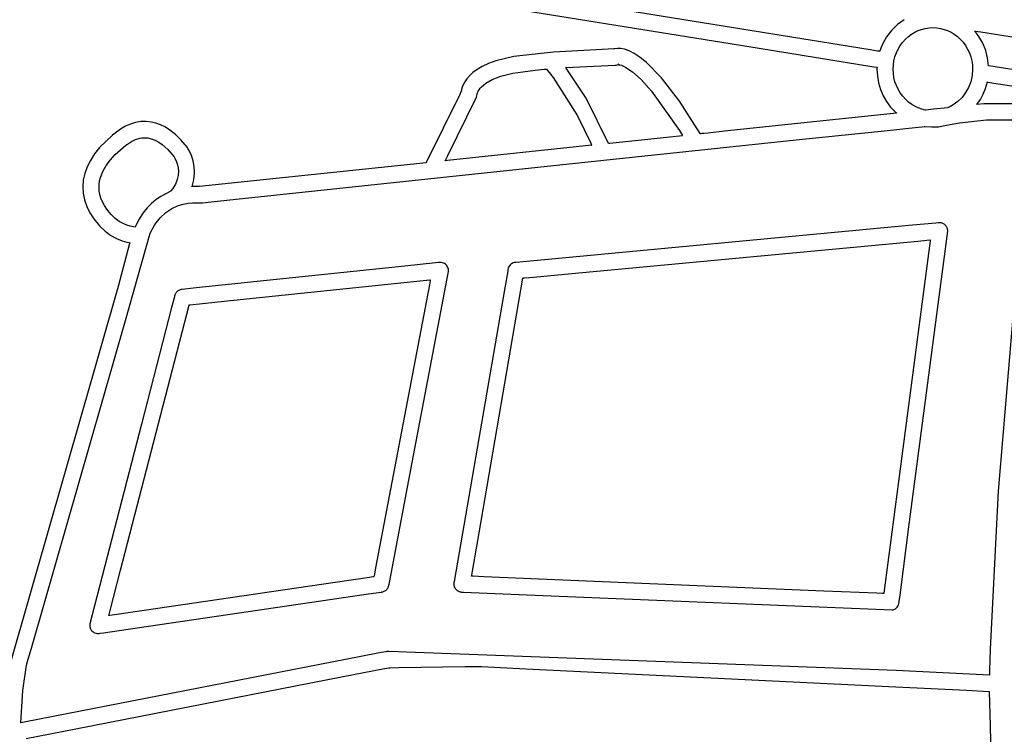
# Model space of a CAD drawing. Extents: x -74.1 to 10.8, y -36.7 to 44.6.
# Tile 107 of 199: x -47.9 to -45.4, y 28.1 to 29.9. Entities that reach past the tile are written whole.
import ezdxf

# ---------------------------------------------------------------- set-up
doc = ezdxf.new("R2010")
doc.units = 0

msp = doc.modelspace()

# ---------------------------------------------------------------- linework, layer by layer
at = {"layer": 'Layer 1', "color": 7, "linetype": 'CONTINUOUS'}
for p, q in [((-45.922274, 29.898308), (-49.412423, 30.462283)), ((-48.912857, 30.339351), (-46.004911, 29.869453)), ((-45.632383, 29.943034), (-45.649593, 29.930531)), ((-45.649593, 29.930531), (-45.664831, 29.915637)), ((-45.596793, 29.914901), (-45.587695, 29.918202)), ((-45.587695, 29.918202), (-45.578309, 29.920588)), ((-45.578309, 29.920588), (-45.56869, 29.922036)), ((-45.56869, 29.922036), (-45.558892, 29.922524)), ((-45.558892, 29.922524), (-45.549094, 29.922036)), ((-45.549094, 29.922036), (-45.539475, 29.920588)), ((-45.539475, 29.920588), (-45.53009, 29.918202)), ((-45.53009, 29.918202), (-45.520992, 29.914901)), ((-45.720223, 29.865658), (-45.922274, 29.898308)), ((-45.677838, 29.898607), (-45.688357, 29.879694)), ((-45.664831, 29.915637), (-45.677838, 29.898607)), ((-45.636443, 29.885036), (-45.629238, 29.892996)), ((-45.629238, 29.892996), (-45.621828, 29.899732)), ((-45.621828, 29.899732), (-45.613914, 29.905644)), ((-45.613914, 29.905644), (-45.605551, 29.910707)), ((-45.605551, 29.910707), (-45.596793, 29.914901)), ((-45.520992, 29.914901), (-45.512235, 29.910707)), ((-45.512235, 29.910707), (-45.503873, 29.905644)), ((-45.503873, 29.905644), (-45.49596, 29.899732)), ((-45.49596, 29.899732), (-45.488549, 29.892996)), ((-45.488549, 29.892996), (-45.481344, 29.885036)), ((-45.451514, 29.914109), (-45.451451, 29.914099)), ((-45.451421, 29.913993), (-45.451472, 29.914053)), ((-45.451451, 29.914099), (-45.451142, 29.914049)), ((-45.449792, 29.912062), (-45.451421, 29.913993)), ((-45.451142, 29.914049), (-45.449805, 29.913836)), ((-45.449805, 29.913836), (-45.435854, 29.911604)), ((-45.446642, 29.908129), (-45.449792, 29.912062)), ((-45.440773, 29.899988), (-45.446642, 29.908129)), ((-45.430803, 29.882697), (-45.440773, 29.899988)), ((-45.435854, 29.911604), (-45.195554, 29.873167)), ((-46.392981, 29.867516), (-46.533413, 29.859722)), ((-46.378712, 29.86774), (-46.392981, 29.867516)), ((-46.378639, 29.867744), (-46.378712, 29.86774)), ((-46.378553, 29.867769), (-46.378639, 29.867744)), ((-46.378203, 29.86787), (-46.378553, 29.867769)), ((-46.377487, 29.868065), (-46.378203, 29.86787)), ((-46.375986, 29.868425), (-46.377487, 29.868065)), ((-46.369048, 29.869326), (-46.375986, 29.868425)), ((-46.360587, 29.86901), (-46.369048, 29.869326)), ((-46.350567, 29.867007), (-46.360587, 29.86901)), ((-46.004911, 29.869453), (-45.710257, 29.821838)), ((-45.692603, 29.869612), (-45.694458, 29.864429)), ((-45.688357, 29.879694), (-45.692603, 29.869612)), ((-45.652667, 29.857761), (-45.648181, 29.86736)), ((-45.648181, 29.86736), (-45.642765, 29.876471)), ((-45.642765, 29.876471), (-45.636443, 29.885036)), ((-45.481344, 29.885036), (-45.47502, 29.876471)), ((-45.47502, 29.876471), (-45.469603, 29.86736)), ((-45.469603, 29.86736), (-45.465117, 29.857761)), ((-45.423252, 29.864228), (-45.430803, 29.882697)), ((-46.635518, 29.848022), (-46.681787, 29.837125)), ((-46.533413, 29.859722), (-46.635518, 29.848022)), ((-46.338949, 29.862845), (-46.350567, 29.867007)), ((-46.325696, 29.856052), (-46.338949, 29.862845)), ((-46.310769, 29.846157), (-46.325696, 29.856052)), ((-46.294132, 29.832687), (-46.310769, 29.846157)), ((-45.700872, 29.862531), (-45.720223, 29.865658)), ((-45.696386, 29.861806), (-45.700872, 29.862531)), ((-45.695481, 29.86166), (-45.696386, 29.861806)), ((-45.695396, 29.861646), (-45.695481, 29.86166)), ((-45.695343, 29.861721), (-45.695356, 29.861679)), ((-45.695317, 29.861803), (-45.695343, 29.861721)), ((-45.694458, 29.864429), (-45.695317, 29.861803)), ((-45.65875, 29.837341), (-45.656198, 29.847735)), ((-45.656198, 29.847735), (-45.652667, 29.857761)), ((-45.465117, 29.857761), (-45.461586, 29.847735)), ((-45.461586, 29.847735), (-45.459034, 29.837341)), ((-45.418199, 29.844784), (-45.423252, 29.864228)), ((-45.415723, 29.824566), (-45.418199, 29.844784)), ((-46.716082, 29.822992), (-46.729299, 29.81517)), ((-46.70032, 29.830371), (-46.716082, 29.822992)), ((-46.681787, 29.837125), (-46.70032, 29.830371)), ((-46.501785, 29.820408), (-46.501823, 29.820459)), ((-46.50182, 29.820473), (-46.374946, 29.826102)), ((-46.501709, 29.820305), (-46.501785, 29.820408)), ((-46.500475, 29.818633), (-46.501709, 29.820305)), ((-46.449747, 29.741328), (-46.500475, 29.818633)), ((-46.374946, 29.826102), (-46.372458, 29.826243)), ((-46.372458, 29.826243), (-46.369926, 29.826698)), ((-46.369926, 29.826698), (-46.367469, 29.82746)), ((-46.367708, 29.82744), (-46.367889, 29.827397)), ((-46.367887, 29.827397), (-46.367792, 29.827407)), ((-46.367792, 29.827407), (-46.367387, 29.827429)), ((-46.36678, 29.827749), (-46.367708, 29.82744)), ((-46.367469, 29.82746), (-46.365116, 29.828524)), ((-46.367387, 29.827429), (-46.365712, 29.827356)), ((-46.365116, 29.828524), (-46.36678, 29.827749)), ((-46.365712, 29.827356), (-46.362864, 29.826896)), ((-46.362864, 29.826896), (-46.358824, 29.825769)), ((-46.358824, 29.825769), (-46.353571, 29.823695)), ((-46.353571, 29.823695), (-46.347084, 29.820394)), ((-46.347084, 29.820394), (-46.330332, 29.808995)), ((-46.255572, 29.793139), (-46.294132, 29.832687)), ((-45.710257, 29.821838), (-45.703028, 29.820669)), ((-45.703028, 29.820669), (-45.702385, 29.820565)), ((-45.702416, 29.817664), (-45.70248, 29.81622)), ((-45.70225, 29.820542), (-45.702416, 29.817664)), ((-45.702385, 29.820565), (-45.702298, 29.820551)), ((-45.702298, 29.820551), (-45.70225, 29.820542)), ((-45.660821, 29.815685), (-45.660299, 29.826638)), ((-45.660299, 29.826638), (-45.65875, 29.837341)), ((-45.459034, 29.837341), (-45.457484, 29.826638)), ((-45.457484, 29.826638), (-45.456963, 29.815685)), ((-45.415225, 29.824483), (-45.41571, 29.824561)), ((-45.243953, 29.796856), (-45.415225, 29.824483)), ((-46.748991, 29.798937), (-46.755913, 29.790892)), ((-46.740194, 29.807091), (-46.748991, 29.798937)), ((-46.729299, 29.81517), (-46.740194, 29.807091)), ((-46.691081, 29.788919), (-46.668364, 29.797705)), ((-46.668364, 29.797705), (-46.638052, 29.805245)), ((-46.638052, 29.805245), (-46.612069, 29.809331)), ((-46.612069, 29.809331), (-46.580126, 29.813182)), ((-46.580126, 29.813182), (-46.564567, 29.81486)), ((-46.564567, 29.81486), (-46.556903, 29.815643)), ((-46.556903, 29.815643), (-46.5531, 29.816021)), ((-46.5531, 29.816021), (-46.551207, 29.816207)), ((-46.55119, 29.816207), (-46.534259, 29.79412)), ((-46.534259, 29.79412), (-46.472004, 29.696029)), ((-46.330332, 29.808995), (-46.308405, 29.789336)), ((-46.209716, 29.733636), (-46.255572, 29.793139)), ((-45.70248, 29.81622), (-45.702486, 29.815856)), ((-45.702486, 29.815856), (-45.702486, 29.815764)), ((-45.702486, 29.815764), (-45.702486, 29.815719)), ((-45.702486, 29.815667), (-45.701465, 29.797777)), ((-45.701465, 29.797777), (-45.698443, 29.780381)), ((-45.660299, 29.804733), (-45.660821, 29.815685)), ((-45.65875, 29.794031), (-45.660299, 29.804733)), ((-45.656198, 29.783638), (-45.65875, 29.794031)), ((-45.458164, 29.799276), (-45.461648, 29.783651)), ((-45.456963, 29.815685), (-45.458164, 29.799276)), ((-46.767673, 29.769247), (-46.769336, 29.763474)), ((-46.76503, 29.775863), (-46.767673, 29.769247)), ((-46.761185, 29.78314), (-46.76503, 29.775863)), ((-46.755913, 29.790892), (-46.761185, 29.78314)), ((-46.724576, 29.762885), (-46.721808, 29.766622)), ((-46.721808, 29.766622), (-46.718096, 29.770729)), ((-46.718096, 29.770729), (-46.713304, 29.77511)), ((-46.713304, 29.77511), (-46.707295, 29.779667)), ((-46.707295, 29.779667), (-46.691081, 29.788919)), ((-46.308405, 29.789336), (-46.281142, 29.759181)), ((-45.698443, 29.780381), (-45.693477, 29.763617)), ((-45.652667, 29.773612), (-45.656198, 29.783638)), ((-45.648181, 29.764014), (-45.652667, 29.773612)), ((-45.467235, 29.768995), (-45.474745, 29.755496)), ((-45.461648, 29.783651), (-45.467235, 29.768995)), ((-45.429326, 29.751779), (-45.423445, 29.766474)), ((-45.423445, 29.766474), (-45.418904, 29.78287)), ((-45.418869, 29.782865), (-45.418595, 29.78282)), ((-45.418595, 29.78282), (-45.417252, 29.782604)), ((-45.417252, 29.782604), (-45.402566, 29.780235)), ((-45.402566, 29.780235), (-45.271885, 29.759158)), ((-46.774279, 29.750722), (-46.859287, 29.577336)), ((-46.804572, 29.594362), (-46.73116, 29.744012)), ((-46.770984, 29.75744), (-46.774279, 29.750722)), ((-46.770286, 29.758861), (-46.770984, 29.75744)), ((-46.77022, 29.758996), (-46.770286, 29.758861)), ((-46.770186, 29.759125), (-46.770196, 29.759058)), ((-46.770165, 29.759259), (-46.770186, 29.759125)), ((-46.770076, 29.759809), (-46.770165, 29.759259)), ((-46.769871, 29.760962), (-46.770076, 29.759809)), ((-46.769336, 29.763474), (-46.769871, 29.760962)), ((-46.73116, 29.744012), (-46.72987, 29.74733)), ((-46.72987, 29.74733), (-46.729165, 29.750811)), ((-46.729165, 29.750811), (-46.729038, 29.752589)), ((-46.729038, 29.752589), (-46.72903, 29.753036)), ((-46.72903, 29.753036), (-46.72903, 29.753148)), ((-46.729023, 29.753201), (-46.729007, 29.753278)), ((-46.729007, 29.753278), (-46.728936, 29.7536)), ((-46.728936, 29.7536), (-46.727826, 29.756915)), ((-46.727826, 29.756915), (-46.726537, 29.759617)), ((-46.726537, 29.759617), (-46.724576, 29.762885)), ((-46.392065, 29.624719), (-46.449747, 29.741328)), ((-46.281142, 29.759181), (-46.20996, 29.658437)), ((-45.693477, 29.763617), (-45.686622, 29.747621)), ((-45.686622, 29.747621), (-45.677936, 29.73253)), ((-45.642765, 29.754903), (-45.648181, 29.764014)), ((-45.636443, 29.746338), (-45.642765, 29.754903)), ((-45.629238, 29.738378), (-45.636443, 29.746338)), ((-45.483996, 29.743342), (-45.49481, 29.732719)), ((-45.474745, 29.755496), (-45.483996, 29.743342)), ((-45.436735, 29.737803), (-45.429326, 29.751779)), ((-46.156259, 29.650405), (-46.209716, 29.733636)), ((-45.677936, 29.73253), (-45.667474, 29.718481)), ((-45.667474, 29.718481), (-45.658448, 29.708664)), ((-45.621144, 29.731083), (-45.629238, 29.738378)), ((-45.613294, 29.725319), (-45.621144, 29.731083)), ((-45.60501, 29.720381), (-45.613294, 29.725319)), ((-45.596345, 29.716293), (-45.60501, 29.720381)), ((-45.587351, 29.713075), (-45.596345, 29.716293)), ((-45.520406, 29.716815), (-45.556893, 29.71298)), ((-45.520295, 29.716862), (-45.520349, 29.716838)), ((-45.520186, 29.716909), (-45.520295, 29.716862)), ((-45.519969, 29.717003), (-45.520186, 29.716909)), ((-45.519534, 29.717193), (-45.519969, 29.717003)), ((-45.518669, 29.717579), (-45.519534, 29.717193)), ((-45.516951, 29.718376), (-45.518669, 29.717579)), ((-45.513566, 29.720065), (-45.516951, 29.718376)), ((-45.507006, 29.723814), (-45.513566, 29.720065)), ((-45.49481, 29.732719), (-45.507006, 29.723814)), ((-45.445622, 29.72464), (-45.436735, 29.737803)), ((-45.445546, 29.724646), (-45.445594, 29.724641)), ((-45.428006, 29.72645), (-45.445546, 29.724646)), ((-45.423914, 29.726846), (-45.428006, 29.72645)), ((-45.19853, 29.727354), (-45.423914, 29.726846)), ((-46.472004, 29.696029), (-46.437427, 29.625433)), ((-45.652585, 29.702897), (-45.930594, 29.673535)), ((-45.658448, 29.708664), (-45.654567, 29.705089)), ((-45.654567, 29.705089), (-45.652591, 29.703353)), ((-45.652591, 29.703353), (-45.652344, 29.703136)), ((-45.652128, 29.702945), (-45.652585, 29.702897)), ((-45.652344, 29.703136), (-45.65222, 29.703027)), ((-45.65222, 29.703027), (-45.652159, 29.702972)), ((-45.652159, 29.702972), (-45.652128, 29.702945)), ((-45.578079, 29.710748), (-45.587351, 29.713075)), ((-45.577978, 29.710758), (-45.578059, 29.71075)), ((-45.577654, 29.710793), (-45.577978, 29.710758)), ((-45.577007, 29.710861), (-45.577654, 29.710793)), ((-45.556893, 29.71298), (-45.577007, 29.710861)), ((-47.632907, 29.669084), (-47.645851, 29.661544)), ((-47.619817, 29.674831), (-47.632907, 29.669084)), ((-47.606597, 29.678779), (-47.619817, 29.674831)), ((-47.593264, 29.680926), (-47.606597, 29.678779)), ((-47.579834, 29.681265), (-47.593264, 29.680926)), ((-47.566324, 29.679794), (-47.579834, 29.681265)), ((-47.554385, 29.67697), (-47.566324, 29.679794)), ((-47.542775, 29.672803), (-47.554385, 29.67697)), ((-47.531922, 29.667606), (-47.542775, 29.672803)), ((-47.52186, 29.661619), (-47.531922, 29.667606)), ((-45.930594, 29.673535), (-46.093848, 29.656269)), ((-45.683184, 29.657771), (-45.59631, 29.666932)), ((-45.59631, 29.666932), (-45.586468, 29.667969)), ((-45.586468, 29.667969), (-45.581637, 29.668478)), ((-45.581637, 29.668478), (-45.579244, 29.66873)), ((-45.579244, 29.66873), (-45.578946, 29.668761)), ((-45.578946, 29.668761), (-45.578842, 29.668771)), ((-45.578842, 29.668771), (-45.561711, 29.667218)), ((-45.561711, 29.667218), (-45.544459, 29.667953)), ((-45.544459, 29.667953), (-45.523653, 29.671812)), ((-45.523653, 29.671812), (-45.490668, 29.67804)), ((-45.490668, 29.67804), (-45.420946, 29.685274)), ((-45.420946, 29.685274), (-45.198445, 29.685613)), ((-47.666396, 29.646021), (-47.699221, 29.614357)), ((-47.645851, 29.661544), (-47.666396, 29.646021)), ((-47.590873, 29.639255), (-47.585646, 29.639643)), ((-47.585646, 29.639643), (-47.580417, 29.639564)), ((-47.580417, 29.639564), (-47.57518, 29.639021)), ((-47.504237, 29.648249), (-47.52186, 29.661619)), ((-47.490169, 29.634632), (-47.504237, 29.648249)), ((-46.201584, 29.64487), (-46.388805, 29.625053)), ((-46.20996, 29.658437), (-46.204751, 29.650041)), ((-46.204751, 29.650041), (-46.202113, 29.645741)), ((-46.202113, 29.645741), (-46.201782, 29.645199)), ((-46.201782, 29.645199), (-46.201616, 29.644927)), ((-46.155794, 29.649714), (-46.156259, 29.650405)), ((-46.155122, 29.649785), (-46.155794, 29.649714)), ((-46.152435, 29.650069), (-46.155122, 29.649785)), ((-46.147067, 29.650638), (-46.152435, 29.650069)), ((-46.136355, 29.651771), (-46.147067, 29.650638)), ((-46.093848, 29.656269), (-46.136355, 29.651771)), ((-45.893784, 29.635527), (-45.683184, 29.657771)), ((-47.699221, 29.614357), (-47.71221, 29.598057)), ((-47.659174, 29.596317), (-47.63196, 29.620221)), ((-47.63196, 29.620221), (-47.627827, 29.623354)), ((-47.627827, 29.623354), (-47.617151, 29.630267)), ((-47.617151, 29.630267), (-47.60659, 29.635278)), ((-47.60659, 29.635278), (-47.596102, 29.6384)), ((-47.596102, 29.6384), (-47.590873, 29.639255)), ((-47.57518, 29.639021), (-47.56632, 29.637057)), ((-47.56632, 29.637057), (-47.556195, 29.63323)), ((-47.556195, 29.63323), (-47.54679, 29.628171)), ((-47.54679, 29.628171), (-47.538185, 29.622264)), ((-47.538185, 29.622264), (-47.523691, 29.609429)), ((-47.473757, 29.614416), (-47.490169, 29.634632)), ((-47.472288, 29.612239), (-47.473757, 29.614416)), ((-46.435186, 29.620143), (-46.805389, 29.580936)), ((-46.437427, 29.625433), (-46.435371, 29.620636)), ((-46.435371, 29.620636), (-46.435243, 29.620334)), ((-46.435243, 29.620334), (-46.43518, 29.620184)), ((-46.43518, 29.620184), (-46.435164, 29.620146)), ((-46.403658, 29.581583), (-45.893784, 29.635527)), ((-46.391942, 29.624721), (-46.392034, 29.624712)), ((-46.391757, 29.624741), (-46.391942, 29.624721)), ((-46.388805, 29.625053), (-46.391757, 29.624741)), ((-47.71221, 29.598057), (-47.722899, 29.581512)), ((-47.671419, 29.58283), (-47.659174, 29.596317)), ((-47.523691, 29.609429), (-47.513351, 29.59778)), ((-47.513351, 29.59778), (-47.507799, 29.590371)), ((-47.507799, 29.590371), (-47.505703, 29.586952)), ((-47.46804, 29.604965), (-47.472288, 29.612239)), ((-47.463, 29.593675), (-47.46804, 29.604965)), ((-47.458824, 29.58035), (-47.463, 29.593675)), ((-46.810706, 29.581857), (-46.804572, 29.594362)), ((-47.731274, 29.564773), (-47.737321, 29.547893)), ((-47.722899, 29.581512), (-47.731274, 29.564773)), ((-47.690785, 29.553105), (-47.682116, 29.568405)), ((-47.682116, 29.568405), (-47.671419, 29.58283)), ((-47.505703, 29.586952), (-47.501349, 29.577296)), ((-47.501349, 29.577296), (-47.499131, 29.570271)), ((-47.499131, 29.570271), (-47.497434, 29.562029)), ((-47.456064, 29.565351), (-47.458824, 29.58035)), ((-47.455266, 29.549036), (-47.456064, 29.565351)), ((-46.860656, 29.575083), (-47.442481, 29.513897)), ((-47.308253, 29.485751), (-46.403658, 29.581583)), ((-46.860029, 29.575151), (-46.860656, 29.575083)), ((-46.859942, 29.575435), (-46.860015, 29.575196)), ((-46.859287, 29.577336), (-46.859942, 29.575435)), ((-46.811471, 29.580298), (-46.811443, 29.580356)), ((-46.81111, 29.58033), (-46.811468, 29.580292)), ((-46.811443, 29.580356), (-46.811304, 29.580639)), ((-46.811304, 29.580639), (-46.810706, 29.581857)), ((-46.805389, 29.580936), (-46.81111, 29.58033)), ((-47.737321, 29.547893), (-47.741026, 29.530922)), ((-47.696946, 29.536994), (-47.690785, 29.553105)), ((-47.497249, 29.542636), (-47.499583, 29.531856)), ((-47.497434, 29.562029), (-47.49667, 29.552756)), ((-47.49667, 29.552756), (-47.497249, 29.542636)), ((-47.45698, 29.531764), (-47.455266, 29.549036)), ((-47.741026, 29.530922), (-47.742376, 29.513912)), ((-47.742376, 29.513912), (-47.741356, 29.496913)), ((-47.700434, 29.511447), (-47.700118, 29.520137)), ((-47.700118, 29.520137), (-47.698936, 29.528655)), ((-47.698936, 29.528655), (-47.696946, 29.536994)), ((-47.504082, 29.5206), (-47.511158, 29.509054)), ((-47.499583, 29.531856), (-47.504082, 29.5206)), ((-47.461758, 29.513832), (-47.461755, 29.513893)), ((-47.461755, 29.513893), (-47.45698, 29.531764)), ((-47.461652, 29.513838), (-47.461722, 29.513834)), ((-47.461369, 29.513855), (-47.461652, 29.513838)), ((-47.460808, 29.513886), (-47.461369, 29.513855)), ((-47.459701, 29.513943), (-47.460808, 29.513886)), ((-47.455488, 29.514097), (-47.459701, 29.513943)), ((-47.442481, 29.513897), (-47.455488, 29.514097)), ((-47.741356, 29.496913), (-47.737953, 29.479977)), ((-47.699823, 29.502596), (-47.700434, 29.511447)), ((-47.698225, 29.493589), (-47.699823, 29.502596)), ((-47.69558, 29.484435), (-47.698225, 29.493589)), ((-47.541715, 29.488959), (-47.553755, 29.480665)), ((-47.517516, 29.501285), (-47.541715, 29.488959)), ((-47.5174, 29.501409), (-47.517482, 29.501318)), ((-47.517072, 29.501773), (-47.5174, 29.501409)), ((-47.515791, 29.50323), (-47.517072, 29.501773)), ((-47.511158, 29.509054), (-47.515791, 29.50323)), ((-47.737953, 29.479977), (-47.732154, 29.463155)), ((-47.732154, 29.463155), (-47.723943, 29.446498)), ((-47.691828, 29.475143), (-47.69558, 29.484435)), ((-47.686908, 29.46572), (-47.691828, 29.475143)), ((-47.680762, 29.456173), (-47.686908, 29.46572)), ((-47.565534, 29.470764), (-47.576888, 29.459119)), ((-47.553755, 29.480665), (-47.565534, 29.470764)), ((-47.513575, 29.457316), (-47.498599, 29.464338)), ((-47.498599, 29.464338), (-47.484297, 29.468886)), ((-47.484297, 29.468886), (-47.471231, 29.471464)), ((-47.471231, 29.471464), (-47.45996, 29.472575)), ((-47.45996, 29.472575), (-47.445046, 29.472406)), ((-47.445046, 29.472406), (-47.442575, 29.472139)), ((-47.442575, 29.472139), (-47.439192, 29.471946)), ((-47.439192, 29.471946), (-47.437512, 29.472048)), ((-47.437477, 29.472052), (-47.436959, 29.472107)), ((-47.436959, 29.472107), (-47.434841, 29.472331)), ((-47.434841, 29.472331), (-47.412524, 29.474698)), ((-47.412524, 29.474698), (-47.308253, 29.485751)), ((-47.723943, 29.446498), (-47.713914, 29.430895)), ((-47.669249, 29.441987), (-47.680762, 29.456173)), ((-47.658895, 29.432176), (-47.669249, 29.441987)), ((-47.587652, 29.445589), (-47.597661, 29.430035)), ((-47.576888, 29.459119), (-47.587652, 29.445589)), ((-47.543307, 29.433842), (-47.528664, 29.447319)), ((-47.528664, 29.447319), (-47.513575, 29.457316)), ((-47.713914, 29.430895), (-47.699578, 29.413397)), ((-47.699578, 29.413397), (-47.684746, 29.399466)), ((-47.648609, 29.42456), (-47.658895, 29.432176)), ((-47.63867, 29.418862), (-47.648609, 29.42456)), ((-47.629354, 29.414804), (-47.63867, 29.418862)), ((-47.620938, 29.412111), (-47.629354, 29.414804)), ((-47.60792, 29.409705), (-47.620938, 29.412111)), ((-47.60675, 29.412318), (-47.607814, 29.409945)), ((-47.597661, 29.430035), (-47.60675, 29.412318)), ((-47.56901, 29.394442), (-47.556942, 29.416384)), ((-47.556942, 29.416384), (-47.543307, 29.433842)), ((-45.611158, 29.414585), (-46.628762, 29.319317)), ((-45.551208, 29.420197), (-45.611158, 29.414585)), ((-45.545309, 29.42075), (-45.551208, 29.420197)), ((-45.543874, 29.420884), (-45.545309, 29.42075)), ((-45.543546, 29.420915), (-45.543874, 29.420884)), ((-45.542595, 29.420985), (-45.543546, 29.420915)), ((-45.540666, 29.420994), (-45.542595, 29.420985)), ((-45.538759, 29.420826), (-45.540666, 29.420994)), ((-45.536884, 29.420487), (-45.538759, 29.420826)), ((-45.535053, 29.419978), (-45.536884, 29.420487)), ((-45.533278, 29.419306), (-45.535053, 29.419978)), ((-45.531569, 29.418475), (-45.533278, 29.419306)), ((-45.529938, 29.417487), (-45.531569, 29.418475)), ((-45.528397, 29.416349), (-45.529938, 29.417487)), ((-45.526956, 29.415064), (-45.528397, 29.416349)), ((-45.525634, 29.413643), (-45.526956, 29.415064)), ((-45.524459, 29.412119), (-45.525634, 29.413643)), ((-45.523436, 29.410503), (-45.524459, 29.412119)), ((-47.684746, 29.399466), (-47.669848, 29.388697)), ((-47.669848, 29.388697), (-47.655309, 29.380685)), ((-47.632911, 29.170253), (-47.56901, 29.394442)), ((-47.60788, 29.409795), (-47.607912, 29.40972)), ((-47.607814, 29.409945), (-47.60788, 29.409795)), ((-45.620266, 28.639161), (-45.520708, 29.399547)), ((-45.522569, 29.408809), (-45.523436, 29.410503)), ((-45.521862, 29.407046), (-45.522569, 29.408809)), ((-45.521319, 29.405227), (-45.521862, 29.407046)), ((-45.520943, 29.403363), (-45.521319, 29.405227)), ((-45.520738, 29.401466), (-45.520943, 29.403363)), ((-45.520708, 29.399547), (-45.520738, 29.401466)), ((-47.655309, 29.380685), (-47.641558, 29.375024)), ((-47.621931, 29.368179), (-47.651777, 29.257538)), ((-47.641558, 29.375024), (-47.629023, 29.371309)), ((-47.629023, 29.371309), (-47.623345, 29.370055)), ((-47.623345, 29.370055), (-47.621996, 29.369795)), ((-47.621996, 29.369795), (-47.621664, 29.369734)), ((-47.621884, 29.368361), (-47.621914, 29.368247)), ((-47.621759, 29.368809), (-47.621884, 29.368361)), ((-47.621506, 29.369705), (-47.621759, 29.368809)), ((-47.621664, 29.369734), (-47.621581, 29.369718)), ((-47.621581, 29.369718), (-47.621506, 29.369705)), ((-46.459142, 29.29335), (-45.597194, 29.374041)), ((-45.597194, 29.374041), (-45.567094, 29.376858)), ((-45.567579, 29.361756), (-45.582951, 29.244473)), ((-45.566028, 29.373589), (-45.567579, 29.361756)), ((-45.567094, 29.376858), (-45.565589, 29.376999)), ((-45.565664, 29.376367), (-45.566028, 29.373589)), ((-45.56559, 29.37693), (-45.565664, 29.376367)), ((-45.565583, 29.376983), (-45.56559, 29.37693)), ((-45.340141, 29.341111), (-45.391422, 28.731567)), ((-46.836511, 29.317952), (-46.915397, 29.309678)), ((-46.828509, 29.318792), (-46.836511, 29.317952)), ((-46.826592, 29.318993), (-46.828509, 29.318792)), ((-46.82618, 29.319036), (-46.826592, 29.318993)), ((-46.824694, 29.319144), (-46.82618, 29.319036)), ((-46.821654, 29.319032), (-46.824694, 29.319144)), ((-46.818689, 29.318486), (-46.821654, 29.319032)), ((-46.815844, 29.317521), (-46.818689, 29.318486)), ((-46.813163, 29.316156), (-46.815844, 29.317521)), ((-46.810693, 29.314406), (-46.813163, 29.316156)), ((-46.808478, 29.312291), (-46.810693, 29.314406)), ((-46.806601, 29.309878), (-46.808478, 29.312291)), ((-46.645679, 29.311445), (-46.647269, 29.309197)), ((-46.643815, 29.313456), (-46.645679, 29.311445)), ((-46.641704, 29.315206), (-46.643815, 29.313456)), ((-46.639373, 29.316668), (-46.641704, 29.315206)), ((-46.636851, 29.317817), (-46.639373, 29.316668)), ((-46.634165, 29.318628), (-46.636851, 29.317817)), ((-46.6314, 29.31907), (-46.634165, 29.318628)), ((-46.628762, 29.319317), (-46.6314, 29.31907)), ((-46.915397, 29.309678), (-47.450657, 29.253531)), ((-46.896304, 28.804952), (-46.803302, 29.29547)), ((-46.805111, 29.307247), (-46.806601, 29.309878)), ((-46.804024, 29.304445), (-46.805111, 29.307247)), ((-46.803351, 29.301517), (-46.804024, 29.304445)), ((-46.803106, 29.29851), (-46.803351, 29.301517)), ((-46.803302, 29.29547), (-46.803106, 29.29851)), ((-46.650891, 29.296845), (-46.658325, 29.253727)), ((-46.650202, 29.300845), (-46.650891, 29.296845)), ((-46.649516, 29.304093), (-46.650202, 29.300845)), ((-46.648557, 29.306738), (-46.649516, 29.304093)), ((-46.647269, 29.309197), (-46.648557, 29.306738)), ((-46.594127, 29.280713), (-46.459142, 29.29335)), ((-47.379048, 29.219149), (-46.868359, 29.272716)), ((-46.852056, 29.261877), (-46.87074, 29.163363)), ((-46.868359, 29.272716), (-46.850524, 29.274587)), ((-46.850171, 29.271816), (-46.852056, 29.261877)), ((-46.850524, 29.274587), (-46.849633, 29.274681)), ((-46.849729, 29.274149), (-46.850171, 29.271816)), ((-46.849639, 29.274622), (-46.849729, 29.274149)), ((-46.849631, 29.274667), (-46.849639, 29.274622)), ((-46.724553, 28.624363), (-46.611671, 29.279071)), ((-46.611651, 29.279073), (-46.611591, 29.279078)), ((-46.611591, 29.279078), (-46.610942, 29.279139)), ((-46.610942, 29.279139), (-46.607745, 29.279438)), ((-46.607745, 29.279438), (-46.594127, 29.280713)), ((-47.651777, 29.257538), (-47.927468, 28.294176)), ((-47.505616, 29.235833), (-47.506187, 29.233937)), ((-47.504861, 29.237683), (-47.505616, 29.235833)), ((-47.503941, 29.239434), (-47.504861, 29.237683)), ((-47.502868, 29.241078), (-47.503941, 29.239434)), ((-47.50165, 29.242607), (-47.502868, 29.241078)), ((-47.500299, 29.24401), (-47.50165, 29.242607)), ((-47.498824, 29.245281), (-47.500299, 29.24401)), ((-47.497236, 29.246409), (-47.498824, 29.245281)), ((-47.495544, 29.247387), (-47.497236, 29.246409)), ((-47.493759, 29.248206), (-47.495544, 29.247387)), ((-47.491891, 29.248856), (-47.493759, 29.248206)), ((-47.489949, 29.24933), (-47.491891, 29.248856)), ((-47.488027, 29.249611), (-47.489949, 29.24933)), ((-47.48669, 29.249751), (-47.488027, 29.249611)), ((-47.479777, 29.250476), (-47.48669, 29.249751)), ((-47.450657, 29.253531), (-47.479777, 29.250476)), ((-46.658325, 29.253727), (-46.788491, 28.498748)), ((-45.582951, 29.244473), (-45.681111, 28.495558)), ((-47.645494, 28.52785), (-47.469419, 29.209669)), ((-47.507024, 29.230696), (-47.51415, 29.203103)), ((-47.506347, 29.233319), (-47.507024, 29.230696)), ((-47.506187, 29.233937), (-47.506347, 29.233319)), ((-47.469372, 29.209674), (-47.468987, 29.209715)), ((-47.468987, 29.209715), (-47.467093, 29.209913)), ((-47.467093, 29.209913), (-47.459024, 29.21076)), ((-47.459024, 29.21076), (-47.379048, 29.219149)), ((-47.51415, 29.203103), (-47.591522, 28.903493)), ((-47.872677, 28.333619), (-47.632911, 29.170253)), ((-46.87074, 29.163363), (-46.990044, 28.534304)), ((-47.591522, 28.903493), (-47.723989, 28.390424)), ((-46.950628, 28.518511), (-46.896304, 28.804952)), ((-45.391422, 28.731567), (-45.41145, 28.325414)), ((-45.643244, 28.463847), (-45.620266, 28.639161)), ((-46.741608, 28.525451), (-46.724553, 28.624363)), ((-47.672095, 28.424842), (-47.645494, 28.52785)), ((-46.990044, 28.534304), (-46.99421, 28.512336)), ((-47.005843, 28.509559), (-47.093735, 28.496683)), ((-46.996976, 28.510858), (-47.005843, 28.509559)), ((-46.994894, 28.511163), (-46.996976, 28.510858)), ((-46.994472, 28.511225), (-46.994894, 28.511163)), ((-46.994432, 28.51123), (-46.994472, 28.511225)), ((-46.99421, 28.512336), (-46.994418, 28.511238)), ((-46.955631, 28.492132), (-46.950628, 28.518511)), ((-46.740015, 28.51243), (-46.743824, 28.512591)), ((-46.743822, 28.512605), (-46.743815, 28.51265)), ((-46.743815, 28.51265), (-46.743733, 28.513126)), ((-46.743733, 28.513126), (-46.743328, 28.51547)), ((-46.743328, 28.51547), (-46.741608, 28.525451)), ((-46.711818, 28.511246), (-46.740015, 28.51243)), ((-45.839139, 28.474579), (-46.711818, 28.511246)), ((-47.093735, 28.496683), (-47.654969, 28.414464)), ((-46.964587, 28.475831), (-46.963029, 28.477063)), ((-46.963029, 28.477063), (-46.961597, 28.478436)), ((-46.961597, 28.478436), (-46.9603, 28.479941)), ((-46.9603, 28.479941), (-46.959149, 28.481567)), ((-46.959149, 28.481567), (-46.958155, 28.483305)), ((-46.958155, 28.483305), (-46.957326, 28.485145)), ((-46.957326, 28.485145), (-46.956674, 28.487076)), ((-46.956674, 28.487076), (-46.956218, 28.489033)), ((-46.956218, 28.489033), (-46.956106, 28.489624)), ((-46.956106, 28.489624), (-46.955631, 28.492132)), ((-46.788894, 28.496413), (-46.789215, 28.492792)), ((-46.789215, 28.492792), (-46.788907, 28.489196)), ((-46.788907, 28.489196), (-46.787987, 28.485719)), ((-46.788491, 28.498748), (-46.788894, 28.496413)), ((-46.787987, 28.485719), (-46.786477, 28.482441)), ((-46.786477, 28.482441), (-46.785507, 28.480902)), ((-46.785507, 28.480902), (-46.784397, 28.479442)), ((-46.784397, 28.479442), (-46.783166, 28.478089)), ((-46.783166, 28.478089), (-46.780402, 28.475752)), ((-45.681111, 28.495558), (-45.684538, 28.469405)), ((-47.602522, 28.380034), (-47.014856, 28.466127)), ((-47.014856, 28.466127), (-46.982885, 28.470811)), ((-46.982885, 28.470811), (-46.975296, 28.471923)), ((-46.975296, 28.471923), (-46.973827, 28.472138)), ((-46.973827, 28.472138), (-46.971869, 28.472508)), ((-46.971869, 28.472508), (-46.969911, 28.473078)), ((-46.969911, 28.473078), (-46.968038, 28.473829)), ((-46.968038, 28.473829), (-46.96626, 28.47475)), ((-46.96626, 28.47475), (-46.964587, 28.475831)), ((-46.780402, 28.475752), (-46.777294, 28.473938)), ((-46.777294, 28.473938), (-46.773918, 28.472684)), ((-46.773918, 28.472684), (-46.771619, 28.472187)), ((-46.771619, 28.472187), (-46.769258, 28.471953)), ((-46.769226, 28.471951), (-46.769127, 28.471947)), ((-46.769127, 28.471947), (-46.768729, 28.471931)), ((-46.768729, 28.471931), (-46.764533, 28.471754)), ((-46.764533, 28.471754), (-46.74436, 28.470907)), ((-46.74436, 28.470907), (-46.539128, 28.462284)), ((-46.539128, 28.462284), (-45.6638, 28.425817)), ((-45.702474, 28.468837), (-45.839139, 28.474579)), ((-45.688686, 28.468258), (-45.702474, 28.468837)), ((-45.685449, 28.468122), (-45.688686, 28.468258)), ((-45.684792, 28.468094), (-45.685449, 28.468122)), ((-45.684731, 28.468091), (-45.684792, 28.468094)), ((-45.684538, 28.469405), (-45.68471, 28.468098)), ((-45.645425, 28.447206), (-45.643244, 28.463847)), ((-45.6638, 28.425817), (-45.660688, 28.426471)), ((-45.660688, 28.426471), (-45.657755, 28.427575)), ((-45.657755, 28.427575), (-45.655044, 28.429092)), ((-45.655044, 28.429092), (-45.652595, 28.430987)), ((-45.652595, 28.430987), (-45.650451, 28.433225)), ((-45.650451, 28.433225), (-45.648653, 28.43577)), ((-45.648653, 28.43577), (-45.647244, 28.438588)), ((-45.647244, 28.438588), (-45.646265, 28.441644)), ((-45.646265, 28.441644), (-45.645425, 28.447206)), ((-47.673103, 28.411808), (-47.675553, 28.411449)), ((-47.675549, 28.411464), (-47.675537, 28.411511)), ((-47.675537, 28.411511), (-47.675409, 28.412006)), ((-47.675409, 28.412006), (-47.674779, 28.414447)), ((-47.674779, 28.414447), (-47.672095, 28.424842)), ((-47.654969, 28.414464), (-47.673103, 28.411808)), ((-47.724333, 28.388002), (-47.724391, 28.385579)), ((-47.724391, 28.385579), (-47.72417, 28.383179)), ((-47.723989, 28.390424), (-47.724333, 28.388002)), ((-47.72417, 28.383179), (-47.723674, 28.380826)), ((-47.723674, 28.380826), (-47.72291, 28.378545)), ((-47.72291, 28.378545), (-47.721884, 28.376358)), ((-47.721884, 28.376358), (-47.720602, 28.37429)), ((-47.689132, 28.367346), (-47.602522, 28.380034)), ((-47.720602, 28.37429), (-47.719069, 28.372366)), ((-47.719069, 28.372366), (-47.716725, 28.370133)), ((-47.716725, 28.370133), (-47.714099, 28.368311)), ((-47.714099, 28.368311), (-47.711244, 28.366919)), ((-47.711244, 28.366919), (-47.708215, 28.365978)), ((-47.708215, 28.365978), (-47.705063, 28.365507)), ((-47.705063, 28.365507), (-47.701844, 28.365525)), ((-47.701844, 28.365525), (-47.700022, 28.36575)), ((-47.700022, 28.36575), (-47.697917, 28.366059)), ((-47.697917, 28.366059), (-47.689132, 28.367346)), ((-47.88444, 28.293001), (-47.872677, 28.333619)), ((-45.41145, 28.325414), (-45.413178, 28.270398)), ((-47.031989, 28.305168), (-47.88897, 28.138106)), ((-46.975798, 28.316122), (-47.031989, 28.305168)), ((-46.963696, 28.318481), (-46.975798, 28.316122)), ((-46.962545, 28.318705), (-46.963696, 28.318481)), ((-46.962265, 28.31876), (-46.962545, 28.318705)), ((-46.962199, 28.318772), (-46.962265, 28.31876)), ((-46.962013, 28.318808), (-46.962185, 28.318775)), ((-46.961316, 28.318926), (-46.962013, 28.318808)), ((-46.958503, 28.319158), (-46.961316, 28.318926)), ((-46.958334, 28.31916), (-46.958503, 28.319158)), ((-46.955824, 28.319199), (-46.958334, 28.31916)), ((-45.652781, 28.269916), (-46.955824, 28.319199)), ((-47.896096, 28.218688), (-47.886951, 28.284335)), ((-47.886951, 28.284335), (-47.88444, 28.293001)), ((-47.073432, 28.254636), (-46.972037, 28.274402)), ((-46.972037, 28.274402), (-46.956113, 28.277507)), ((-46.956113, 28.277507), (-46.956029, 28.277523)), ((-46.955973, 28.277524), (-46.955553, 28.277531)), ((-46.955553, 28.277531), (-46.953504, 28.277562)), ((-46.953504, 28.277562), (-46.931451, 28.277902)), ((-46.931451, 28.277902), (-46.760057, 28.28054)), ((-46.760057, 28.28054), (-46.718334, 28.280285)), ((-46.718334, 28.280285), (-46.604324, 28.274703)), ((-46.604324, 28.274703), (-45.653878, 28.228257)), ((-47.79525, 28.113924), (-47.073432, 28.254636)), ((-45.413619, 28.258233), (-45.652781, 28.269916)), ((-45.413513, 28.258243), (-45.413619, 28.258233)), ((-45.413512, 28.258316), (-45.413513, 28.258243)), ((-45.413496, 28.258901), (-45.413512, 28.258316)), ((-45.413464, 28.260089), (-45.413496, 28.258901)), ((-45.413178, 28.270398), (-45.413464, 28.260089)), ((-45.653878, 28.228257), (-45.472596, 28.219402)), ((-47.901006, 28.135762), (-47.896096, 28.218688)), ((-45.472596, 28.219402), (-45.415144, 28.216596)), ((-45.415144, 28.216596), (-45.414458, 28.216563)), ((-45.414458, 28.216563), (-45.414118, 28.216546)), ((-45.414118, 28.216546), (-45.413948, 28.216538)), ((-45.413948, 28.216538), (-45.413899, 28.216516)), ((-45.413899, 28.216516), (-45.411709, 28.128245)), ((-47.88897, 28.138106), (-47.901006, 28.13576)), ((-45.411709, 28.128245), (-45.389364, 27.228425)), ((-47.888113, 28.095821), (-47.79525, 28.113924))]:
    msp.add_line(p, q, dxfattribs=at)

doc.saveas('drawing.dxf')
